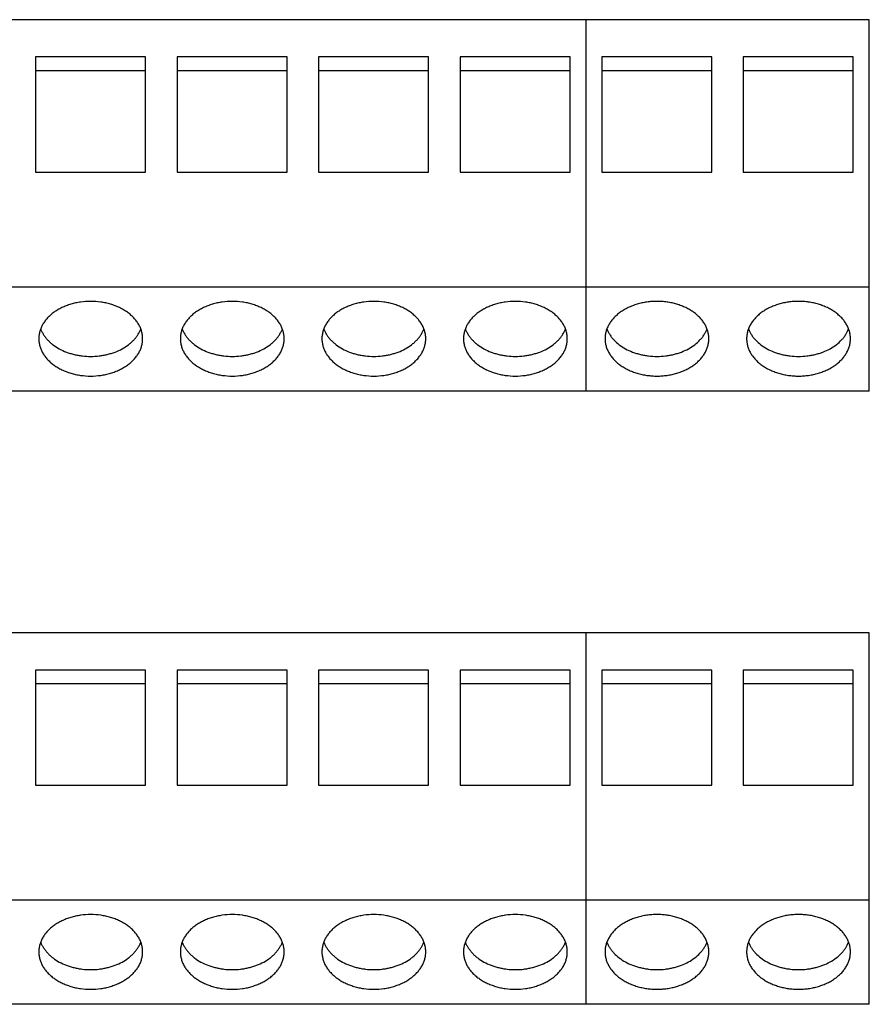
# Model space of a CAD drawing. Header units: inches. Extents: x 0 to 34, y 0 to 22.
# Tile 8 of 24: x 13.3 to 15.1, y 8.3 to 10.3. Entities that reach past the tile are written whole.
import ezdxf

# ---------------------------------------------------------------- set-up
doc = ezdxf.new("R2010")
doc.units = ezdxf.units.IN
doc.header["$LTSCALE"] = 1.87
doc.header["$MEASUREMENT"] = 0
doc.layers.get('0').update_dxf_attribs({"linetype": 'CONTINUOUS'})

msp = doc.modelspace()

# ---------------------------------------------------------------- linework, layer by layer
at = {"color": 7, "linetype": 'CONTINUOUS'}
for p, q in [((15.0621, 10.3495), (11.4621, 10.3495)), ((14.4621, 9.5621), (14.4621, 10.3495)), ((15.0621, 9.5621), (15.0621, 10.3495)), ((13.2951, 10.2705), (13.2951, 10.0265)), ((13.5281, 10.2705), (13.2951, 10.2705)), ((13.5281, 10.0265), (13.5281, 10.2705)), ((13.5951, 10.2705), (13.5951, 10.0265)), ((13.8281, 10.2705), (13.5951, 10.2705)), ((13.8281, 10.0265), (13.8281, 10.2705)), ((13.8951, 10.2705), (13.8951, 10.0265)), ((14.1281, 10.2705), (13.8951, 10.2705)), ((14.1281, 10.0265), (14.1281, 10.2705)), ((14.1951, 10.2705), (14.1951, 10.0265)), ((14.4281, 10.2705), (14.1951, 10.2705)), ((14.4281, 10.0265), (14.4281, 10.2705)), ((14.4951, 10.2705), (14.4951, 10.0265)), ((14.7281, 10.2705), (14.4951, 10.2705)), ((14.7281, 10.0265), (14.7281, 10.2705)), ((15.0281, 10.2705), (14.7951, 10.2705)), ((14.7951, 10.2705), (14.7951, 10.0265)), ((15.0281, 10.0265), (15.0281, 10.2705)), ((13.5281, 10.2414), (13.2951, 10.2414)), ((13.8281, 10.2414), (13.5951, 10.2414)), ((14.1281, 10.2414), (13.8951, 10.2414)), ((14.4281, 10.2414), (14.1951, 10.2414)), ((14.7281, 10.2414), (14.4951, 10.2414)), ((15.0281, 10.2414), (14.7951, 10.2414)), ((13.2951, 10.0265), (13.5281, 10.0265)), ((13.5951, 10.0265), (13.8281, 10.0265)), ((13.8951, 10.0265), (14.1281, 10.0265)), ((14.1951, 10.0265), (14.4281, 10.0265)), ((14.4951, 10.0265), (14.7281, 10.0265)), ((14.7951, 10.0265), (15.0281, 10.0265)), ((15.0621, 9.7826), (11.4621, 9.7826)), ((15.0621, 9.5621), (11.4621, 9.5621)), ((15.0621, 9.0495), (11.4621, 9.0495)), ((14.4621, 8.2621), (14.4621, 9.0495)), ((15.0621, 8.2621), (15.0621, 9.0495)), ((13.5281, 8.9705), (13.2951, 8.9705)), ((13.2951, 8.9705), (13.2951, 8.7265)), ((13.5281, 8.7265), (13.5281, 8.9705)), ((13.8281, 8.9705), (13.5951, 8.9705)), ((13.5951, 8.9705), (13.5951, 8.7265)), ((13.8281, 8.7265), (13.8281, 8.9705)), ((14.1281, 8.9705), (13.8951, 8.9705)), ((13.8951, 8.9705), (13.8951, 8.7265)), ((14.1281, 8.7265), (14.1281, 8.9705)), ((14.4281, 8.9705), (14.1951, 8.9705)), ((14.1951, 8.9705), (14.1951, 8.7265)), ((14.4281, 8.7265), (14.4281, 8.9705)), ((14.7281, 8.9705), (14.4951, 8.9705)), ((14.4951, 8.9705), (14.4951, 8.7265)), ((14.7281, 8.7265), (14.7281, 8.9705)), ((15.0281, 8.9705), (14.7951, 8.9705)), ((14.7951, 8.9705), (14.7951, 8.7265)), ((15.0281, 8.7265), (15.0281, 8.9705)), ((13.5281, 8.9414), (13.2951, 8.9414)), ((13.8281, 8.9414), (13.5951, 8.9414)), ((14.1281, 8.9414), (13.8951, 8.9414)), ((14.4281, 8.9414), (14.1951, 8.9414)), ((14.7281, 8.9414), (14.4951, 8.9414)), ((15.0281, 8.9414), (14.7951, 8.9414)), ((13.2951, 8.7265), (13.5281, 8.7265)), ((13.5951, 8.7265), (13.8281, 8.7265)), ((13.8951, 8.7265), (14.1281, 8.7265)), ((14.1951, 8.7265), (14.4281, 8.7265)), ((14.4951, 8.7265), (14.7281, 8.7265)), ((14.7951, 8.7265), (15.0281, 8.7265)), ((15.0621, 8.4826), (11.4621, 8.4826)), ((15.0621, 8.2621), (11.4621, 8.2621))]:
    msp.add_line(p, q, dxfattribs=at)
for points, knots in [([(13.5221, 9.6732), (13.5221, 9.6757), (13.5218, 9.681), (13.5202, 9.6887), (13.5175, 9.6963), (13.5139, 9.7036), (13.5092, 9.7107), (13.5036, 9.7173), (13.4972, 9.7236), (13.4899, 9.7293), (13.4819, 9.7345), (13.4732, 9.7392), (13.464, 9.7431), (13.4542, 9.7465), (13.444, 9.7491), (13.43, 9.7516), (13.4121, 9.7528), (13.3942, 9.7516), (13.3802, 9.7491), (13.3701, 9.7465), (13.3603, 9.7431), (13.351, 9.7392), (13.3424, 9.7345), (13.3343, 9.7293), (13.3271, 9.7236), (13.3206, 9.7173), (13.315, 9.7107), (13.3104, 9.7036), (13.3067, 9.6963), (13.3041, 9.6887), (13.3025, 9.681), (13.3021, 9.6757), (13.3021, 9.6732)], [0, 0, 0, 0, 0.025993, 0.052259, 0.078967, 0.106294, 0.1344, 0.163408, 0.19338, 0.224343, 0.256285, 0.289157, 0.322884, 0.35736, 0.392462, 0.428048, 0.5, 0.571952, 0.607538, 0.64264, 0.677116, 0.710843, 0.743715, 0.775657, 0.80662, 0.836592, 0.8656, 0.893706, 0.921033, 0.947741, 0.974007, 1, 1, 1, 1]), ([(13.8221, 9.6732), (13.8221, 9.6757), (13.8218, 9.681), (13.8202, 9.6887), (13.8175, 9.6963), (13.8139, 9.7036), (13.8092, 9.7107), (13.8036, 9.7173), (13.7972, 9.7236), (13.7899, 9.7293), (13.7819, 9.7345), (13.7732, 9.7392), (13.764, 9.7431), (13.7542, 9.7465), (13.744, 9.7491), (13.73, 9.7516), (13.7121, 9.7528), (13.6942, 9.7516), (13.6802, 9.7491), (13.6701, 9.7465), (13.6603, 9.7431), (13.651, 9.7392), (13.6424, 9.7345), (13.6343, 9.7293), (13.6271, 9.7236), (13.6206, 9.7173), (13.615, 9.7107), (13.6104, 9.7036), (13.6067, 9.6963), (13.6041, 9.6887), (13.6025, 9.681), (13.6021, 9.6757), (13.6021, 9.6732)], [0, 0, 0, 0, 0.025993, 0.052259, 0.078967, 0.106294, 0.1344, 0.163408, 0.19338, 0.224343, 0.256285, 0.289157, 0.322884, 0.35736, 0.392462, 0.428048, 0.5, 0.571952, 0.607538, 0.64264, 0.677116, 0.710843, 0.743715, 0.775657, 0.80662, 0.836592, 0.8656, 0.893706, 0.921033, 0.947741, 0.974007, 1, 1, 1, 1]), ([(14.1221, 9.6732), (14.1221, 9.6757), (14.1218, 9.681), (14.1202, 9.6887), (14.1175, 9.6963), (14.1139, 9.7036), (14.1092, 9.7107), (14.1036, 9.7173), (14.0972, 9.7236), (14.0899, 9.7293), (14.0819, 9.7345), (14.0732, 9.7392), (14.064, 9.7431), (14.0542, 9.7465), (14.044, 9.7491), (14.03, 9.7516), (14.0121, 9.7528), (13.9942, 9.7516), (13.9802, 9.7491), (13.9701, 9.7465), (13.9603, 9.7431), (13.951, 9.7392), (13.9424, 9.7345), (13.9343, 9.7293), (13.9271, 9.7236), (13.9206, 9.7173), (13.915, 9.7107), (13.9104, 9.7036), (13.9067, 9.6963), (13.9041, 9.6887), (13.9025, 9.681), (13.9021, 9.6757), (13.9021, 9.6732)], [0, 0, 0, 0, 0.025993, 0.052259, 0.078967, 0.106294, 0.1344, 0.163408, 0.19338, 0.224343, 0.256285, 0.289157, 0.322884, 0.35736, 0.392462, 0.428048, 0.5, 0.571952, 0.607538, 0.64264, 0.677116, 0.710843, 0.743715, 0.775657, 0.80662, 0.836592, 0.8656, 0.893706, 0.921033, 0.947741, 0.974007, 1, 1, 1, 1]), ([(14.4221, 9.6732), (14.4221, 9.6757), (14.4218, 9.681), (14.4202, 9.6887), (14.4175, 9.6963), (14.4139, 9.7036), (14.4092, 9.7107), (14.4036, 9.7173), (14.3972, 9.7236), (14.3899, 9.7293), (14.3819, 9.7345), (14.3732, 9.7392), (14.364, 9.7431), (14.3542, 9.7465), (14.344, 9.7491), (14.33, 9.7516), (14.3121, 9.7528), (14.2942, 9.7516), (14.2802, 9.7491), (14.2701, 9.7465), (14.2603, 9.7431), (14.251, 9.7392), (14.2424, 9.7345), (14.2343, 9.7293), (14.2271, 9.7236), (14.2206, 9.7173), (14.215, 9.7107), (14.2104, 9.7036), (14.2067, 9.6963), (14.2041, 9.6887), (14.2025, 9.681), (14.2021, 9.6757), (14.2021, 9.6732)], [0, 0, 0, 0, 0.025993, 0.052259, 0.078967, 0.106294, 0.1344, 0.163408, 0.19338, 0.224343, 0.256285, 0.289157, 0.322884, 0.35736, 0.392462, 0.428048, 0.5, 0.571952, 0.607538, 0.64264, 0.677116, 0.710843, 0.743715, 0.775657, 0.80662, 0.836592, 0.8656, 0.893706, 0.921033, 0.947741, 0.974007, 1, 1, 1, 1]), ([(14.7221, 9.6732), (14.7221, 9.6757), (14.7218, 9.681), (14.7202, 9.6887), (14.7175, 9.6963), (14.7139, 9.7036), (14.7092, 9.7107), (14.7046, 9.7162), (14.7005, 9.7204), (14.696, 9.7245), (14.6899, 9.7293), (14.6819, 9.7345), (14.6732, 9.7392), (14.664, 9.7431), (14.6542, 9.7465), (14.644, 9.7491), (14.6336, 9.751), (14.6229, 9.7521), (14.6121, 9.7525), (14.6014, 9.7521), (14.5907, 9.751), (14.5802, 9.7491), (14.5701, 9.7465), (14.5603, 9.7431), (14.551, 9.7392), (14.5424, 9.7345), (14.5343, 9.7293), (14.5282, 9.7245), (14.5238, 9.7204), (14.5197, 9.7162), (14.515, 9.7107), (14.5104, 9.7036), (14.5067, 9.6963), (14.5041, 9.6887), (14.5025, 9.681), (14.5021, 9.6757), (14.5021, 9.6732)], [0, 0, 0, 0, 0.026003, 0.052262, 0.078957, 0.106277, 0.134386, 0.163391, 0.178257, 0.19337, 0.224328, 0.256266, 0.289135, 0.322858, 0.35733, 0.392429, 0.428011, 0.463922, 0.5, 0.536078, 0.571989, 0.607571, 0.64267, 0.677142, 0.710865, 0.743734, 0.775672, 0.80663, 0.821743, 0.836609, 0.865614, 0.893723, 0.921043, 0.947738, 0.973997, 1, 1, 1, 1]), ([(15.0221, 9.6732), (15.0221, 9.6757), (15.0218, 9.681), (15.0202, 9.6887), (15.0175, 9.6963), (15.0139, 9.7036), (15.0092, 9.7107), (15.0046, 9.7162), (15.0005, 9.7204), (14.996, 9.7245), (14.9899, 9.7293), (14.9819, 9.7345), (14.9732, 9.7392), (14.964, 9.7431), (14.9542, 9.7465), (14.944, 9.7491), (14.9336, 9.751), (14.9229, 9.7521), (14.9121, 9.7525), (14.9014, 9.7521), (14.8907, 9.751), (14.8802, 9.7491), (14.8701, 9.7465), (14.8603, 9.7431), (14.851, 9.7392), (14.8424, 9.7345), (14.8343, 9.7293), (14.8282, 9.7245), (14.8238, 9.7204), (14.8197, 9.7162), (14.815, 9.7107), (14.8104, 9.7036), (14.8067, 9.6963), (14.8041, 9.6887), (14.8025, 9.681), (14.8021, 9.6757), (14.8021, 9.6732)], [0, 0, 0, 0, 0.026003, 0.052262, 0.078957, 0.106277, 0.134386, 0.163391, 0.178257, 0.19337, 0.224328, 0.256266, 0.289135, 0.322858, 0.35733, 0.392429, 0.428011, 0.463922, 0.5, 0.536078, 0.571989, 0.607571, 0.64267, 0.677142, 0.710865, 0.743734, 0.775672, 0.80663, 0.821743, 0.836609, 0.865614, 0.893723, 0.921043, 0.947738, 0.973997, 1, 1, 1, 1]), ([(13.3061, 9.6937), (13.3069, 9.6916), (13.3087, 9.6875), (13.3122, 9.6815), (13.3163, 9.6758), (13.321, 9.6703), (13.3263, 9.6651), (13.3343, 9.6586), (13.3455, 9.6513), (13.358, 9.6456), (13.3686, 9.642), (13.377, 9.6397), (13.3856, 9.6379), (13.3973, 9.6361), (13.4121, 9.6353), (13.427, 9.6361), (13.4387, 9.6379), (13.4473, 9.6397), (13.4556, 9.642), (13.4663, 9.6456), (13.4787, 9.6513), (13.49, 9.6586), (13.498, 9.6651), (13.5033, 9.6703), (13.508, 9.6758), (13.5121, 9.6815), (13.5155, 9.6875), (13.5174, 9.6916), (13.5182, 9.6937)], [0, 0, 0, 0, 0.026237, 0.053046, 0.08052, 0.108733, 0.137726, 0.167511, 0.229391, 0.294166, 0.327508, 0.361367, 0.39565, 0.43026, 0.5, 0.56974, 0.60435, 0.638633, 0.672492, 0.705834, 0.770609, 0.832489, 0.862274, 0.891267, 0.91948, 0.946954, 0.973763, 1, 1, 1, 1]), ([(13.6061, 9.6937), (13.6069, 9.6916), (13.6087, 9.6875), (13.6122, 9.6815), (13.6163, 9.6758), (13.621, 9.6703), (13.6263, 9.6651), (13.6343, 9.6586), (13.6455, 9.6513), (13.658, 9.6456), (13.6686, 9.642), (13.677, 9.6397), (13.6856, 9.6379), (13.6973, 9.6361), (13.7121, 9.6353), (13.727, 9.6361), (13.7387, 9.6379), (13.7473, 9.6397), (13.7556, 9.642), (13.7663, 9.6456), (13.7787, 9.6513), (13.79, 9.6586), (13.798, 9.6651), (13.8033, 9.6703), (13.808, 9.6758), (13.8121, 9.6815), (13.8155, 9.6875), (13.8174, 9.6916), (13.8182, 9.6937)], [0, 0, 0, 0, 0.026237, 0.053046, 0.08052, 0.108733, 0.137726, 0.167511, 0.229391, 0.294166, 0.327508, 0.361367, 0.39565, 0.43026, 0.5, 0.56974, 0.60435, 0.638633, 0.672492, 0.705834, 0.770609, 0.832489, 0.862274, 0.891267, 0.91948, 0.946954, 0.973763, 1, 1, 1, 1]), ([(13.9061, 9.6937), (13.9069, 9.6916), (13.9087, 9.6875), (13.9122, 9.6815), (13.9163, 9.6758), (13.921, 9.6703), (13.9263, 9.6651), (13.9343, 9.6586), (13.9455, 9.6513), (13.958, 9.6456), (13.9686, 9.642), (13.977, 9.6397), (13.9856, 9.6379), (13.9973, 9.6361), (14.0121, 9.6353), (14.027, 9.6361), (14.0387, 9.6379), (14.0473, 9.6397), (14.0556, 9.642), (14.0663, 9.6456), (14.0787, 9.6513), (14.09, 9.6586), (14.098, 9.6651), (14.1033, 9.6703), (14.108, 9.6758), (14.1121, 9.6815), (14.1155, 9.6875), (14.1174, 9.6916), (14.1182, 9.6937)], [0, 0, 0, 0, 0.026237, 0.053046, 0.08052, 0.108733, 0.137726, 0.167511, 0.229391, 0.294166, 0.327508, 0.361367, 0.39565, 0.43026, 0.5, 0.56974, 0.60435, 0.638633, 0.672492, 0.705834, 0.770609, 0.832489, 0.862274, 0.891267, 0.91948, 0.946954, 0.973763, 1, 1, 1, 1]), ([(14.2061, 9.6937), (14.2069, 9.6916), (14.2087, 9.6875), (14.2122, 9.6815), (14.2163, 9.6758), (14.221, 9.6703), (14.2263, 9.6651), (14.2343, 9.6586), (14.2455, 9.6513), (14.258, 9.6456), (14.2686, 9.642), (14.277, 9.6397), (14.2856, 9.6379), (14.2973, 9.6361), (14.3121, 9.6353), (14.327, 9.6361), (14.3387, 9.6379), (14.3473, 9.6397), (14.3556, 9.642), (14.3663, 9.6456), (14.3787, 9.6513), (14.39, 9.6586), (14.398, 9.6651), (14.4033, 9.6703), (14.408, 9.6758), (14.4121, 9.6815), (14.4155, 9.6875), (14.4174, 9.6916), (14.4182, 9.6937)], [0, 0, 0, 0, 0.026237, 0.053046, 0.08052, 0.108733, 0.137726, 0.167511, 0.229391, 0.294166, 0.327508, 0.361367, 0.39565, 0.43026, 0.5, 0.56974, 0.60435, 0.638633, 0.672492, 0.705834, 0.770609, 0.832489, 0.862274, 0.891267, 0.91948, 0.946954, 0.973763, 1, 1, 1, 1]), ([(14.506, 9.6939), (14.5068, 9.6918), (14.5087, 9.6876), (14.5121, 9.6817), (14.5162, 9.6759), (14.5225, 9.6685), (14.5321, 9.66), (14.5454, 9.6514), (14.5579, 9.6457), (14.5686, 9.642), (14.5769, 9.6397), (14.5855, 9.6379), (14.5972, 9.6361), (14.6121, 9.6353), (14.627, 9.6361), (14.6387, 9.6379), (14.6473, 9.6397), (14.6557, 9.642), (14.6664, 9.6457), (14.6788, 9.6514), (14.6922, 9.66), (14.7017, 9.6685), (14.7081, 9.6759), (14.7122, 9.6817), (14.7156, 9.6876), (14.7174, 9.6918), (14.7182, 9.6939)], [0, 0, 0, 0, 0.026225, 0.053028, 0.080505, 0.108717, 0.167439, 0.229319, 0.294104, 0.327453, 0.361321, 0.395615, 0.430236, 0.5, 0.569764, 0.604385, 0.638679, 0.672547, 0.705896, 0.770681, 0.832561, 0.891283, 0.919495, 0.946972, 0.973775, 1, 1, 1, 1]), ([(14.806, 9.6939), (14.8068, 9.6918), (14.8087, 9.6876), (14.8121, 9.6817), (14.8162, 9.6759), (14.8225, 9.6685), (14.8321, 9.66), (14.8454, 9.6514), (14.8579, 9.6457), (14.8686, 9.642), (14.8769, 9.6397), (14.8855, 9.6379), (14.8972, 9.6361), (14.9121, 9.6353), (14.927, 9.6361), (14.9387, 9.6379), (14.9473, 9.6397), (14.9557, 9.642), (14.9664, 9.6457), (14.9788, 9.6514), (14.9922, 9.66), (15.0017, 9.6685), (15.0081, 9.6759), (15.0122, 9.6817), (15.0156, 9.6876), (15.0174, 9.6918), (15.0182, 9.6939)], [0, 0, 0, 0, 0.026225, 0.053028, 0.080505, 0.108717, 0.167439, 0.229319, 0.294104, 0.327453, 0.361321, 0.395615, 0.430236, 0.5, 0.569764, 0.604385, 0.638679, 0.672547, 0.705896, 0.770681, 0.832561, 0.891283, 0.919495, 0.946972, 0.973775, 1, 1, 1, 1]), ([(13.3021, 9.6732), (13.3021, 9.6706), (13.3025, 9.6654), (13.3041, 9.6576), (13.3067, 9.65), (13.3104, 9.6427), (13.315, 9.6357), (13.3206, 9.629), (13.3271, 9.6227), (13.3343, 9.617), (13.3424, 9.6118), (13.351, 9.6072), (13.3603, 9.6032), (13.3701, 9.5999), (13.3802, 9.5972), (13.3942, 9.5947), (13.4121, 9.5935), (13.43, 9.5947), (13.444, 9.5972), (13.4542, 9.5999), (13.464, 9.6032), (13.4732, 9.6072), (13.4819, 9.6118), (13.4899, 9.617), (13.4972, 9.6227), (13.5036, 9.629), (13.5092, 9.6357), (13.5139, 9.6427), (13.5175, 9.65), (13.5202, 9.6576), (13.5218, 9.6654), (13.5221, 9.6706), (13.5221, 9.6732)], [0, 0, 0, 0, 0.025993, 0.052259, 0.078967, 0.106294, 0.1344, 0.163408, 0.19338, 0.224343, 0.256285, 0.289157, 0.322884, 0.35736, 0.392462, 0.428048, 0.5, 0.571952, 0.607538, 0.64264, 0.677116, 0.710843, 0.743715, 0.775657, 0.80662, 0.836592, 0.8656, 0.893706, 0.921033, 0.947741, 0.974007, 1, 1, 1, 1]), ([(13.6021, 9.6732), (13.6021, 9.6706), (13.6025, 9.6654), (13.6041, 9.6576), (13.6067, 9.65), (13.6104, 9.6427), (13.615, 9.6357), (13.6206, 9.629), (13.6271, 9.6227), (13.6343, 9.617), (13.6424, 9.6118), (13.651, 9.6072), (13.6603, 9.6032), (13.6701, 9.5999), (13.6802, 9.5972), (13.6942, 9.5947), (13.7121, 9.5935), (13.73, 9.5947), (13.744, 9.5972), (13.7542, 9.5999), (13.764, 9.6032), (13.7732, 9.6072), (13.7819, 9.6118), (13.7899, 9.617), (13.7972, 9.6227), (13.8036, 9.629), (13.8092, 9.6357), (13.8139, 9.6427), (13.8175, 9.65), (13.8202, 9.6576), (13.8218, 9.6654), (13.8221, 9.6706), (13.8221, 9.6732)], [0, 0, 0, 0, 0.025993, 0.052259, 0.078967, 0.106294, 0.1344, 0.163408, 0.19338, 0.224343, 0.256285, 0.289157, 0.322884, 0.35736, 0.392462, 0.428048, 0.5, 0.571952, 0.607538, 0.64264, 0.677116, 0.710843, 0.743715, 0.775657, 0.80662, 0.836592, 0.8656, 0.893706, 0.921033, 0.947741, 0.974007, 1, 1, 1, 1]), ([(13.9021, 9.6732), (13.9021, 9.6706), (13.9025, 9.6654), (13.9041, 9.6576), (13.9067, 9.65), (13.9104, 9.6427), (13.915, 9.6357), (13.9206, 9.629), (13.9271, 9.6227), (13.9343, 9.617), (13.9424, 9.6118), (13.951, 9.6072), (13.9603, 9.6032), (13.9701, 9.5999), (13.9802, 9.5972), (13.9942, 9.5947), (14.0121, 9.5935), (14.03, 9.5947), (14.044, 9.5972), (14.0542, 9.5999), (14.064, 9.6032), (14.0732, 9.6072), (14.0819, 9.6118), (14.0899, 9.617), (14.0972, 9.6227), (14.1036, 9.629), (14.1092, 9.6357), (14.1139, 9.6427), (14.1175, 9.65), (14.1202, 9.6576), (14.1218, 9.6654), (14.1221, 9.6706), (14.1221, 9.6732)], [0, 0, 0, 0, 0.025993, 0.052259, 0.078967, 0.106294, 0.1344, 0.163408, 0.19338, 0.224343, 0.256285, 0.289157, 0.322884, 0.35736, 0.392462, 0.428048, 0.5, 0.571952, 0.607538, 0.64264, 0.677116, 0.710843, 0.743715, 0.775657, 0.80662, 0.836592, 0.8656, 0.893706, 0.921033, 0.947741, 0.974007, 1, 1, 1, 1]), ([(14.2021, 9.6732), (14.2021, 9.6706), (14.2025, 9.6654), (14.2041, 9.6576), (14.2067, 9.65), (14.2104, 9.6427), (14.215, 9.6357), (14.2206, 9.629), (14.2271, 9.6227), (14.2343, 9.617), (14.2424, 9.6118), (14.251, 9.6072), (14.2603, 9.6032), (14.2701, 9.5999), (14.2802, 9.5972), (14.2942, 9.5947), (14.3121, 9.5935), (14.33, 9.5947), (14.344, 9.5972), (14.3542, 9.5999), (14.364, 9.6032), (14.3732, 9.6072), (14.3819, 9.6118), (14.3899, 9.617), (14.3972, 9.6227), (14.4036, 9.629), (14.4092, 9.6357), (14.4139, 9.6427), (14.4175, 9.65), (14.4202, 9.6576), (14.4218, 9.6654), (14.4221, 9.6706), (14.4221, 9.6732)], [0, 0, 0, 0, 0.025993, 0.052259, 0.078967, 0.106294, 0.1344, 0.163408, 0.19338, 0.224343, 0.256285, 0.289157, 0.322884, 0.35736, 0.392462, 0.428048, 0.5, 0.571952, 0.607538, 0.64264, 0.677116, 0.710843, 0.743715, 0.775657, 0.80662, 0.836592, 0.8656, 0.893706, 0.921033, 0.947741, 0.974007, 1, 1, 1, 1]), ([(14.5021, 9.6732), (14.5021, 9.6706), (14.5025, 9.6653), (14.5041, 9.6576), (14.5067, 9.65), (14.5104, 9.6427), (14.515, 9.6357), (14.5197, 9.6301), (14.5238, 9.6259), (14.5282, 9.6218), (14.5343, 9.617), (14.5424, 9.6118), (14.551, 9.6072), (14.5603, 9.6032), (14.5701, 9.5999), (14.5802, 9.5972), (14.5907, 9.5954), (14.6014, 9.5942), (14.6121, 9.5938), (14.6229, 9.5942), (14.6336, 9.5954), (14.644, 9.5972), (14.6542, 9.5999), (14.664, 9.6032), (14.6732, 9.6072), (14.6819, 9.6118), (14.6899, 9.617), (14.696, 9.6218), (14.7005, 9.6259), (14.7046, 9.6301), (14.7092, 9.6357), (14.7139, 9.6427), (14.7175, 9.65), (14.7202, 9.6576), (14.7218, 9.6653), (14.7221, 9.6706), (14.7221, 9.6732)], [0, 0, 0, 0, 0.026003, 0.052262, 0.078957, 0.106277, 0.134386, 0.163391, 0.178257, 0.19337, 0.224328, 0.256266, 0.289135, 0.322858, 0.35733, 0.392429, 0.428011, 0.463922, 0.5, 0.536078, 0.571989, 0.607571, 0.64267, 0.677142, 0.710865, 0.743734, 0.775672, 0.80663, 0.821743, 0.836609, 0.865614, 0.893723, 0.921043, 0.947738, 0.973997, 1, 1, 1, 1]), ([(14.8021, 9.6732), (14.8021, 9.6706), (14.8025, 9.6653), (14.8041, 9.6576), (14.8067, 9.65), (14.8104, 9.6427), (14.815, 9.6357), (14.8197, 9.6301), (14.8238, 9.6259), (14.8282, 9.6218), (14.8343, 9.617), (14.8424, 9.6118), (14.851, 9.6072), (14.8603, 9.6032), (14.8701, 9.5999), (14.8802, 9.5972), (14.8907, 9.5954), (14.9014, 9.5942), (14.9121, 9.5938), (14.9229, 9.5942), (14.9336, 9.5954), (14.944, 9.5972), (14.9542, 9.5999), (14.964, 9.6032), (14.9732, 9.6072), (14.9819, 9.6118), (14.9899, 9.617), (14.996, 9.6218), (15.0005, 9.6259), (15.0046, 9.6301), (15.0092, 9.6357), (15.0139, 9.6427), (15.0175, 9.65), (15.0202, 9.6576), (15.0218, 9.6653), (15.0221, 9.6706), (15.0221, 9.6732)], [0, 0, 0, 0, 0.026003, 0.052262, 0.078957, 0.106277, 0.134386, 0.163391, 0.178257, 0.19337, 0.224328, 0.256266, 0.289135, 0.322858, 0.35733, 0.392429, 0.428011, 0.463922, 0.5, 0.536078, 0.571989, 0.607571, 0.64267, 0.677142, 0.710865, 0.743734, 0.775672, 0.80663, 0.821743, 0.836609, 0.865614, 0.893723, 0.921043, 0.947738, 0.973997, 1, 1, 1, 1]), ([(13.5221, 8.3732), (13.5221, 8.3757), (13.5218, 8.381), (13.5202, 8.3887), (13.5175, 8.3963), (13.5139, 8.4036), (13.5092, 8.4107), (13.5036, 8.4173), (13.4972, 8.4236), (13.4899, 8.4293), (13.4819, 8.4345), (13.4732, 8.4392), (13.464, 8.4431), (13.4542, 8.4465), (13.444, 8.4491), (13.43, 8.4516), (13.4121, 8.4528), (13.3942, 8.4516), (13.3802, 8.4491), (13.3701, 8.4465), (13.3603, 8.4431), (13.351, 8.4392), (13.3424, 8.4345), (13.3343, 8.4293), (13.3271, 8.4236), (13.3206, 8.4173), (13.315, 8.4107), (13.3104, 8.4036), (13.3067, 8.3963), (13.3041, 8.3887), (13.3025, 8.381), (13.3021, 8.3757), (13.3021, 8.3732)], [0, 0, 0, 0, 0.025993, 0.052259, 0.078967, 0.106294, 0.1344, 0.163408, 0.19338, 0.224343, 0.256285, 0.289157, 0.322884, 0.35736, 0.392462, 0.428048, 0.5, 0.571952, 0.607538, 0.64264, 0.677116, 0.710843, 0.743715, 0.775657, 0.80662, 0.836592, 0.8656, 0.893706, 0.921033, 0.947741, 0.974007, 1, 1, 1, 1]), ([(13.8221, 8.3732), (13.8221, 8.3757), (13.8218, 8.381), (13.8202, 8.3887), (13.8175, 8.3963), (13.8139, 8.4036), (13.8092, 8.4107), (13.8036, 8.4173), (13.7972, 8.4236), (13.7899, 8.4293), (13.7819, 8.4345), (13.7732, 8.4392), (13.764, 8.4431), (13.7542, 8.4465), (13.744, 8.4491), (13.73, 8.4516), (13.7121, 8.4528), (13.6942, 8.4516), (13.6802, 8.4491), (13.6701, 8.4465), (13.6603, 8.4431), (13.651, 8.4392), (13.6424, 8.4345), (13.6343, 8.4293), (13.6271, 8.4236), (13.6206, 8.4173), (13.615, 8.4107), (13.6104, 8.4036), (13.6067, 8.3963), (13.6041, 8.3887), (13.6025, 8.381), (13.6021, 8.3757), (13.6021, 8.3732)], [0, 0, 0, 0, 0.025993, 0.052259, 0.078967, 0.106294, 0.1344, 0.163408, 0.19338, 0.224343, 0.256285, 0.289157, 0.322884, 0.35736, 0.392462, 0.428048, 0.5, 0.571952, 0.607538, 0.64264, 0.677116, 0.710843, 0.743715, 0.775657, 0.80662, 0.836592, 0.8656, 0.893706, 0.921033, 0.947741, 0.974007, 1, 1, 1, 1]), ([(14.1221, 8.3732), (14.1221, 8.3757), (14.1218, 8.381), (14.1202, 8.3887), (14.1175, 8.3963), (14.1139, 8.4036), (14.1092, 8.4107), (14.1036, 8.4173), (14.0972, 8.4236), (14.0899, 8.4293), (14.0819, 8.4345), (14.0732, 8.4392), (14.064, 8.4431), (14.0542, 8.4465), (14.044, 8.4491), (14.03, 8.4516), (14.0121, 8.4528), (13.9942, 8.4516), (13.9802, 8.4491), (13.9701, 8.4465), (13.9603, 8.4431), (13.951, 8.4392), (13.9424, 8.4345), (13.9343, 8.4293), (13.9271, 8.4236), (13.9206, 8.4173), (13.915, 8.4107), (13.9104, 8.4036), (13.9067, 8.3963), (13.9041, 8.3887), (13.9025, 8.381), (13.9021, 8.3757), (13.9021, 8.3732)], [0, 0, 0, 0, 0.025993, 0.052259, 0.078967, 0.106294, 0.1344, 0.163408, 0.19338, 0.224343, 0.256285, 0.289157, 0.322884, 0.35736, 0.392462, 0.428048, 0.5, 0.571952, 0.607538, 0.64264, 0.677116, 0.710843, 0.743715, 0.775657, 0.80662, 0.836592, 0.8656, 0.893706, 0.921033, 0.947741, 0.974007, 1, 1, 1, 1]), ([(14.4221, 8.3732), (14.4221, 8.3757), (14.4218, 8.381), (14.4202, 8.3887), (14.4175, 8.3963), (14.4139, 8.4036), (14.4092, 8.4107), (14.4036, 8.4173), (14.3972, 8.4236), (14.3899, 8.4293), (14.3819, 8.4345), (14.3732, 8.4392), (14.364, 8.4431), (14.3542, 8.4465), (14.344, 8.4491), (14.33, 8.4516), (14.3121, 8.4528), (14.2942, 8.4516), (14.2802, 8.4491), (14.2701, 8.4465), (14.2603, 8.4431), (14.251, 8.4392), (14.2424, 8.4345), (14.2343, 8.4293), (14.2271, 8.4236), (14.2206, 8.4173), (14.215, 8.4107), (14.2104, 8.4036), (14.2067, 8.3963), (14.2041, 8.3887), (14.2025, 8.381), (14.2021, 8.3757), (14.2021, 8.3732)], [0, 0, 0, 0, 0.025993, 0.052259, 0.078967, 0.106294, 0.1344, 0.163408, 0.19338, 0.224343, 0.256285, 0.289157, 0.322884, 0.35736, 0.392462, 0.428048, 0.5, 0.571952, 0.607538, 0.64264, 0.677116, 0.710843, 0.743715, 0.775657, 0.80662, 0.836592, 0.8656, 0.893706, 0.921033, 0.947741, 0.974007, 1, 1, 1, 1]), ([(14.7221, 8.3732), (14.7221, 8.3757), (14.7218, 8.381), (14.7202, 8.3887), (14.7175, 8.3963), (14.7139, 8.4036), (14.7092, 8.4107), (14.7046, 8.4162), (14.7005, 8.4204), (14.696, 8.4245), (14.6899, 8.4293), (14.6819, 8.4345), (14.6732, 8.4392), (14.664, 8.4431), (14.6542, 8.4465), (14.644, 8.4491), (14.6336, 8.451), (14.6229, 8.4521), (14.6121, 8.4525), (14.6014, 8.4521), (14.5907, 8.451), (14.5802, 8.4491), (14.5701, 8.4465), (14.5603, 8.4431), (14.551, 8.4392), (14.5424, 8.4345), (14.5343, 8.4293), (14.5282, 8.4245), (14.5238, 8.4204), (14.5197, 8.4162), (14.515, 8.4107), (14.5104, 8.4036), (14.5067, 8.3963), (14.5041, 8.3887), (14.5025, 8.381), (14.5021, 8.3757), (14.5021, 8.3732)], [0, 0, 0, 0, 0.026003, 0.052262, 0.078957, 0.106277, 0.134386, 0.163391, 0.178257, 0.19337, 0.224328, 0.256266, 0.289135, 0.322858, 0.35733, 0.392429, 0.428011, 0.463922, 0.5, 0.536078, 0.571989, 0.607571, 0.64267, 0.677142, 0.710865, 0.743734, 0.775672, 0.80663, 0.821743, 0.836609, 0.865614, 0.893723, 0.921043, 0.947738, 0.973997, 1, 1, 1, 1]), ([(15.0221, 8.3732), (15.0221, 8.3757), (15.0218, 8.381), (15.0202, 8.3887), (15.0175, 8.3963), (15.0139, 8.4036), (15.0092, 8.4107), (15.0046, 8.4162), (15.0005, 8.4204), (14.996, 8.4245), (14.9899, 8.4293), (14.9819, 8.4345), (14.9732, 8.4392), (14.964, 8.4431), (14.9542, 8.4465), (14.944, 8.4491), (14.9336, 8.451), (14.9229, 8.4521), (14.9121, 8.4525), (14.9014, 8.4521), (14.8907, 8.451), (14.8802, 8.4491), (14.8701, 8.4465), (14.8603, 8.4431), (14.851, 8.4392), (14.8424, 8.4345), (14.8343, 8.4293), (14.8282, 8.4245), (14.8238, 8.4204), (14.8197, 8.4162), (14.815, 8.4107), (14.8104, 8.4036), (14.8067, 8.3963), (14.8041, 8.3887), (14.8025, 8.381), (14.8021, 8.3757), (14.8021, 8.3732)], [0, 0, 0, 0, 0.026003, 0.052262, 0.078957, 0.106277, 0.134386, 0.163391, 0.178257, 0.19337, 0.224328, 0.256266, 0.289135, 0.322858, 0.35733, 0.392429, 0.428011, 0.463922, 0.5, 0.536078, 0.571989, 0.607571, 0.64267, 0.677142, 0.710865, 0.743734, 0.775672, 0.80663, 0.821743, 0.836609, 0.865614, 0.893723, 0.921043, 0.947738, 0.973997, 1, 1, 1, 1]), ([(13.3061, 8.3937), (13.3069, 8.3916), (13.3087, 8.3875), (13.3122, 8.3815), (13.3163, 8.3758), (13.321, 8.3703), (13.3263, 8.3651), (13.3343, 8.3586), (13.3455, 8.3513), (13.358, 8.3456), (13.3686, 8.342), (13.377, 8.3397), (13.3856, 8.3379), (13.3973, 8.3361), (13.4121, 8.3353), (13.427, 8.3361), (13.4387, 8.3379), (13.4473, 8.3397), (13.4556, 8.342), (13.4663, 8.3456), (13.4787, 8.3513), (13.49, 8.3586), (13.498, 8.3651), (13.5033, 8.3703), (13.508, 8.3758), (13.5121, 8.3815), (13.5155, 8.3875), (13.5174, 8.3916), (13.5182, 8.3937)], [0, 0, 0, 0, 0.026237, 0.053046, 0.08052, 0.108733, 0.137726, 0.167511, 0.229391, 0.294166, 0.327508, 0.361367, 0.39565, 0.43026, 0.5, 0.56974, 0.60435, 0.638633, 0.672492, 0.705834, 0.770609, 0.832489, 0.862274, 0.891267, 0.91948, 0.946954, 0.973763, 1, 1, 1, 1]), ([(13.6061, 8.3937), (13.6069, 8.3916), (13.6087, 8.3875), (13.6122, 8.3815), (13.6163, 8.3758), (13.621, 8.3703), (13.6263, 8.3651), (13.6343, 8.3586), (13.6455, 8.3513), (13.658, 8.3456), (13.6686, 8.342), (13.677, 8.3397), (13.6856, 8.3379), (13.6973, 8.3361), (13.7121, 8.3353), (13.727, 8.3361), (13.7387, 8.3379), (13.7473, 8.3397), (13.7556, 8.342), (13.7663, 8.3456), (13.7787, 8.3513), (13.79, 8.3586), (13.798, 8.3651), (13.8033, 8.3703), (13.808, 8.3758), (13.8121, 8.3815), (13.8155, 8.3875), (13.8174, 8.3916), (13.8182, 8.3937)], [0, 0, 0, 0, 0.026237, 0.053046, 0.08052, 0.108733, 0.137726, 0.167511, 0.229391, 0.294166, 0.327508, 0.361367, 0.39565, 0.43026, 0.5, 0.56974, 0.60435, 0.638633, 0.672492, 0.705834, 0.770609, 0.832489, 0.862274, 0.891267, 0.91948, 0.946954, 0.973763, 1, 1, 1, 1]), ([(13.9061, 8.3937), (13.9069, 8.3916), (13.9087, 8.3875), (13.9122, 8.3815), (13.9163, 8.3758), (13.921, 8.3703), (13.9263, 8.3651), (13.9343, 8.3586), (13.9455, 8.3513), (13.958, 8.3456), (13.9686, 8.342), (13.977, 8.3397), (13.9856, 8.3379), (13.9973, 8.3361), (14.0121, 8.3353), (14.027, 8.3361), (14.0387, 8.3379), (14.0473, 8.3397), (14.0556, 8.342), (14.0663, 8.3456), (14.0787, 8.3513), (14.09, 8.3586), (14.098, 8.3651), (14.1033, 8.3703), (14.108, 8.3758), (14.1121, 8.3815), (14.1155, 8.3875), (14.1174, 8.3916), (14.1182, 8.3937)], [0, 0, 0, 0, 0.026237, 0.053046, 0.08052, 0.108733, 0.137726, 0.167511, 0.229391, 0.294166, 0.327508, 0.361367, 0.39565, 0.43026, 0.5, 0.56974, 0.60435, 0.638633, 0.672492, 0.705834, 0.770609, 0.832489, 0.862274, 0.891267, 0.91948, 0.946954, 0.973763, 1, 1, 1, 1]), ([(14.2061, 8.3937), (14.2069, 8.3916), (14.2087, 8.3875), (14.2122, 8.3815), (14.2163, 8.3758), (14.221, 8.3703), (14.2263, 8.3651), (14.2343, 8.3586), (14.2455, 8.3513), (14.258, 8.3456), (14.2686, 8.342), (14.277, 8.3397), (14.2856, 8.3379), (14.2973, 8.3361), (14.3121, 8.3353), (14.327, 8.3361), (14.3387, 8.3379), (14.3473, 8.3397), (14.3556, 8.342), (14.3663, 8.3456), (14.3787, 8.3513), (14.39, 8.3586), (14.398, 8.3651), (14.4033, 8.3703), (14.408, 8.3758), (14.4121, 8.3815), (14.4155, 8.3875), (14.4174, 8.3916), (14.4182, 8.3937)], [0, 0, 0, 0, 0.026237, 0.053046, 0.08052, 0.108733, 0.137726, 0.167511, 0.229391, 0.294166, 0.327508, 0.361367, 0.39565, 0.43026, 0.5, 0.56974, 0.60435, 0.638633, 0.672492, 0.705834, 0.770609, 0.832489, 0.862274, 0.891267, 0.91948, 0.946954, 0.973763, 1, 1, 1, 1]), ([(14.506, 8.3939), (14.5068, 8.3918), (14.5087, 8.3876), (14.5121, 8.3817), (14.5162, 8.3759), (14.5225, 8.3685), (14.5321, 8.36), (14.5454, 8.3514), (14.5579, 8.3457), (14.5686, 8.342), (14.5769, 8.3397), (14.5855, 8.3379), (14.5972, 8.3361), (14.6121, 8.3353), (14.627, 8.3361), (14.6387, 8.3379), (14.6473, 8.3397), (14.6557, 8.342), (14.6664, 8.3457), (14.6788, 8.3514), (14.6922, 8.36), (14.7017, 8.3685), (14.7081, 8.3759), (14.7122, 8.3817), (14.7156, 8.3876), (14.7174, 8.3918), (14.7182, 8.3939)], [0, 0, 0, 0, 0.026225, 0.053028, 0.080505, 0.108717, 0.167439, 0.229319, 0.294104, 0.327453, 0.361321, 0.395615, 0.430236, 0.5, 0.569764, 0.604385, 0.638679, 0.672547, 0.705896, 0.770681, 0.832561, 0.891283, 0.919495, 0.946972, 0.973775, 1, 1, 1, 1]), ([(14.806, 8.3939), (14.8068, 8.3918), (14.8087, 8.3876), (14.8121, 8.3817), (14.8162, 8.3759), (14.8225, 8.3685), (14.8321, 8.36), (14.8454, 8.3514), (14.8579, 8.3457), (14.8686, 8.342), (14.8769, 8.3397), (14.8855, 8.3379), (14.8972, 8.3361), (14.9121, 8.3353), (14.927, 8.3361), (14.9387, 8.3379), (14.9473, 8.3397), (14.9557, 8.342), (14.9664, 8.3457), (14.9788, 8.3514), (14.9922, 8.36), (15.0017, 8.3685), (15.0081, 8.3759), (15.0122, 8.3817), (15.0156, 8.3876), (15.0174, 8.3918), (15.0182, 8.3939)], [0, 0, 0, 0, 0.026225, 0.053028, 0.080505, 0.108717, 0.167439, 0.229319, 0.294104, 0.327453, 0.361321, 0.395615, 0.430236, 0.5, 0.569764, 0.604385, 0.638679, 0.672547, 0.705896, 0.770681, 0.832561, 0.891283, 0.919495, 0.946972, 0.973775, 1, 1, 1, 1]), ([(13.3021, 8.3732), (13.3021, 8.3706), (13.3025, 8.3654), (13.3041, 8.3576), (13.3067, 8.35), (13.3104, 8.3427), (13.315, 8.3357), (13.3206, 8.329), (13.3271, 8.3227), (13.3343, 8.317), (13.3424, 8.3118), (13.351, 8.3072), (13.3603, 8.3032), (13.3701, 8.2999), (13.3802, 8.2972), (13.3942, 8.2947), (13.4121, 8.2935), (13.43, 8.2947), (13.444, 8.2972), (13.4542, 8.2999), (13.464, 8.3032), (13.4732, 8.3072), (13.4819, 8.3118), (13.4899, 8.317), (13.4972, 8.3227), (13.5036, 8.329), (13.5092, 8.3357), (13.5139, 8.3427), (13.5175, 8.35), (13.5202, 8.3576), (13.5218, 8.3654), (13.5221, 8.3706), (13.5221, 8.3732)], [0, 0, 0, 0, 0.025993, 0.052259, 0.078967, 0.106294, 0.1344, 0.163408, 0.19338, 0.224343, 0.256285, 0.289157, 0.322884, 0.35736, 0.392462, 0.428048, 0.5, 0.571952, 0.607538, 0.64264, 0.677116, 0.710843, 0.743715, 0.775657, 0.80662, 0.836592, 0.8656, 0.893706, 0.921033, 0.947741, 0.974007, 1, 1, 1, 1]), ([(13.6021, 8.3732), (13.6021, 8.3706), (13.6025, 8.3654), (13.6041, 8.3576), (13.6067, 8.35), (13.6104, 8.3427), (13.615, 8.3357), (13.6206, 8.329), (13.6271, 8.3227), (13.6343, 8.317), (13.6424, 8.3118), (13.651, 8.3072), (13.6603, 8.3032), (13.6701, 8.2999), (13.6802, 8.2972), (13.6942, 8.2947), (13.7121, 8.2935), (13.73, 8.2947), (13.744, 8.2972), (13.7542, 8.2999), (13.764, 8.3032), (13.7732, 8.3072), (13.7819, 8.3118), (13.7899, 8.317), (13.7972, 8.3227), (13.8036, 8.329), (13.8092, 8.3357), (13.8139, 8.3427), (13.8175, 8.35), (13.8202, 8.3576), (13.8218, 8.3654), (13.8221, 8.3706), (13.8221, 8.3732)], [0, 0, 0, 0, 0.025993, 0.052259, 0.078967, 0.106294, 0.1344, 0.163408, 0.19338, 0.224343, 0.256285, 0.289157, 0.322884, 0.35736, 0.392462, 0.428048, 0.5, 0.571952, 0.607538, 0.64264, 0.677116, 0.710843, 0.743715, 0.775657, 0.80662, 0.836592, 0.8656, 0.893706, 0.921033, 0.947741, 0.974007, 1, 1, 1, 1]), ([(13.9021, 8.3732), (13.9021, 8.3706), (13.9025, 8.3654), (13.9041, 8.3576), (13.9067, 8.35), (13.9104, 8.3427), (13.915, 8.3357), (13.9206, 8.329), (13.9271, 8.3227), (13.9343, 8.317), (13.9424, 8.3118), (13.951, 8.3072), (13.9603, 8.3032), (13.9701, 8.2999), (13.9802, 8.2972), (13.9942, 8.2947), (14.0121, 8.2935), (14.03, 8.2947), (14.044, 8.2972), (14.0542, 8.2999), (14.064, 8.3032), (14.0732, 8.3072), (14.0819, 8.3118), (14.0899, 8.317), (14.0972, 8.3227), (14.1036, 8.329), (14.1092, 8.3357), (14.1139, 8.3427), (14.1175, 8.35), (14.1202, 8.3576), (14.1218, 8.3654), (14.1221, 8.3706), (14.1221, 8.3732)], [0, 0, 0, 0, 0.025993, 0.052259, 0.078967, 0.106294, 0.1344, 0.163408, 0.19338, 0.224343, 0.256285, 0.289157, 0.322884, 0.35736, 0.392462, 0.428048, 0.5, 0.571952, 0.607538, 0.64264, 0.677116, 0.710843, 0.743715, 0.775657, 0.80662, 0.836592, 0.8656, 0.893706, 0.921033, 0.947741, 0.974007, 1, 1, 1, 1]), ([(14.2021, 8.3732), (14.2021, 8.3706), (14.2025, 8.3654), (14.2041, 8.3576), (14.2067, 8.35), (14.2104, 8.3427), (14.215, 8.3357), (14.2206, 8.329), (14.2271, 8.3227), (14.2343, 8.317), (14.2424, 8.3118), (14.251, 8.3072), (14.2603, 8.3032), (14.2701, 8.2999), (14.2802, 8.2972), (14.2942, 8.2947), (14.3121, 8.2935), (14.33, 8.2947), (14.344, 8.2972), (14.3542, 8.2999), (14.364, 8.3032), (14.3732, 8.3072), (14.3819, 8.3118), (14.3899, 8.317), (14.3972, 8.3227), (14.4036, 8.329), (14.4092, 8.3357), (14.4139, 8.3427), (14.4175, 8.35), (14.4202, 8.3576), (14.4218, 8.3654), (14.4221, 8.3706), (14.4221, 8.3732)], [0, 0, 0, 0, 0.025993, 0.052259, 0.078967, 0.106294, 0.1344, 0.163408, 0.19338, 0.224343, 0.256285, 0.289157, 0.322884, 0.35736, 0.392462, 0.428048, 0.5, 0.571952, 0.607538, 0.64264, 0.677116, 0.710843, 0.743715, 0.775657, 0.80662, 0.836592, 0.8656, 0.893706, 0.921033, 0.947741, 0.974007, 1, 1, 1, 1]), ([(14.5021, 8.3732), (14.5021, 8.3706), (14.5025, 8.3653), (14.5041, 8.3576), (14.5067, 8.35), (14.5104, 8.3427), (14.515, 8.3357), (14.5197, 8.3301), (14.5238, 8.3259), (14.5282, 8.3218), (14.5343, 8.317), (14.5424, 8.3118), (14.551, 8.3072), (14.5603, 8.3032), (14.5701, 8.2999), (14.5802, 8.2972), (14.5907, 8.2954), (14.6014, 8.2942), (14.6121, 8.2938), (14.6229, 8.2942), (14.6336, 8.2954), (14.644, 8.2972), (14.6542, 8.2999), (14.664, 8.3032), (14.6732, 8.3072), (14.6819, 8.3118), (14.6899, 8.317), (14.696, 8.3218), (14.7005, 8.3259), (14.7046, 8.3301), (14.7092, 8.3357), (14.7139, 8.3427), (14.7175, 8.35), (14.7202, 8.3576), (14.7218, 8.3653), (14.7221, 8.3706), (14.7221, 8.3732)], [0, 0, 0, 0, 0.026003, 0.052262, 0.078957, 0.106277, 0.134386, 0.163391, 0.178257, 0.19337, 0.224328, 0.256266, 0.289135, 0.322858, 0.35733, 0.392429, 0.428011, 0.463922, 0.5, 0.536078, 0.571989, 0.607571, 0.64267, 0.677142, 0.710865, 0.743734, 0.775672, 0.80663, 0.821743, 0.836609, 0.865614, 0.893723, 0.921043, 0.947738, 0.973997, 1, 1, 1, 1]), ([(14.8021, 8.3732), (14.8021, 8.3706), (14.8025, 8.3653), (14.8041, 8.3576), (14.8067, 8.35), (14.8104, 8.3427), (14.815, 8.3357), (14.8197, 8.3301), (14.8238, 8.3259), (14.8282, 8.3218), (14.8343, 8.317), (14.8424, 8.3118), (14.851, 8.3072), (14.8603, 8.3032), (14.8701, 8.2999), (14.8802, 8.2972), (14.8907, 8.2954), (14.9014, 8.2942), (14.9121, 8.2938), (14.9229, 8.2942), (14.9336, 8.2954), (14.944, 8.2972), (14.9542, 8.2999), (14.964, 8.3032), (14.9732, 8.3072), (14.9819, 8.3118), (14.9899, 8.317), (14.996, 8.3218), (15.0005, 8.3259), (15.0046, 8.3301), (15.0092, 8.3357), (15.0139, 8.3427), (15.0175, 8.35), (15.0202, 8.3576), (15.0218, 8.3653), (15.0221, 8.3706), (15.0221, 8.3732)], [0, 0, 0, 0, 0.026003, 0.052262, 0.078957, 0.106277, 0.134386, 0.163391, 0.178257, 0.19337, 0.224328, 0.256266, 0.289135, 0.322858, 0.35733, 0.392429, 0.428011, 0.463922, 0.5, 0.536078, 0.571989, 0.607571, 0.64267, 0.677142, 0.710865, 0.743734, 0.775672, 0.80663, 0.821743, 0.836609, 0.865614, 0.893723, 0.921043, 0.947738, 0.973997, 1, 1, 1, 1])]:
    msp.add_open_spline(points, degree=3, knots=knots, dxfattribs=at)

doc.saveas('drawing.dxf')
